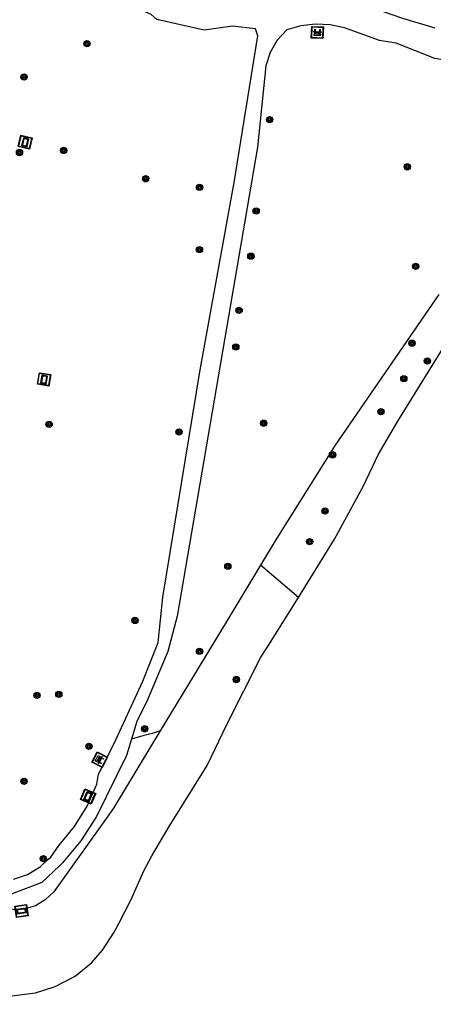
# Model space of a CAD drawing. Header units: metres. Extents: x 93870 to 95789, y 463036 to 464040.
# Tile 199 of 256: x 94489 to 94525, y 463474 to 463558. Entities that reach past the tile are written whole.
import ezdxf

# ---------------------------------------------------------------- set-up
doc = ezdxf.new("R2010")
doc.units = ezdxf.units.M
doc.header["$LTSCALE"] = 25.4
for name, color, linetype in [('Q_BANK_0', 7, 'Continuous'), ('Q_BOOM_0', 3, 'Continuous'), ('Q_INFORMATIEBORD_0', 7, 'Continuous'), ('T_CULTUURGRENS_0', 76, 'Continuous'), ('V_WEGGRENS_0', 7, 'Continuous'), ('W_WATERGRENS_0', 5, 'Continuous')]:
    doc.layers.add(name, color=color, linetype=linetype)

# ---------------------------------------------------------------- blocks, each defined once
blk = doc.blocks.new('Q_INFORMATIEBORD')
for points in [[(-0.5, 0.5), (0.5, 0.5), (0.5, -0.5), (-0.5, -0.5)], [(-0.369, 0.22), (0.358, 0.22), (0.358, -0.214), (-0.369, -0.214)]]:
    blk.add_lwpolyline(points, close=True)
for points in [[(-0.442, 0.464), (0.438, 0.464, -0.414214), (0.459, 0.442), (0.459, -0.437, -0.414214), (0.438, -0.459), (-0.442, -0.459, -0.414214), (-0.463, -0.437), (-0.463, 0.442), (-0.463, 0.444), (-0.463, 0.446), (-0.463, 0.448), (-0.462, 0.45), (-0.461, 0.451), (-0.46, 0.453), (-0.459, 0.455), (-0.458, 0.456), (-0.457, 0.457), (-0.456, 0.459), (-0.454, 0.46), (-0.453, 0.461), (-0.451, 0.462), (-0.449, 0.462), (-0.447, 0.463), (-0.446, 0.463), (-0.444, 0.464), (-0.442, 0.464)], [(-0.287, 0.16), (0.281, 0.16, -0.414214), (0.303, 0.139), (0.303, -0.134, -0.414214), (0.281, -0.156), (-0.287, -0.156, -0.414214), (-0.308, -0.134), (-0.308, 0.139), (-0.308, 0.14), (-0.308, 0.142), (-0.307, 0.144), (-0.307, 0.146), (-0.306, 0.148), (-0.305, 0.149), (-0.304, 0.151), (-0.303, 0.152), (-0.302, 0.154), (-0.3, 0.155), (-0.299, 0.156), (-0.297, 0.157), (-0.296, 0.158), (-0.294, 0.159), (-0.292, 0.159), (-0.29, 0.16), (-0.288, 0.16), (-0.287, 0.16)]]:
    blk.add_lwpolyline(points, format="xyb")
blk = doc.blocks.new('Q_BANK')
blk.add_lwpolyline([(-0.5, 0.5), (0.5, 0.5), (0.5, -0.5), (-0.5, -0.5)], close=True)
blk.add_lwpolyline([(-0.442, 0.464), (0.438, 0.464, -0.414214), (0.459, 0.442), (0.459, -0.437, -0.414214), (0.438, -0.459), (-0.442, -0.459, -0.414214), (-0.463, -0.437), (-0.463, 0.442), (-0.463, 0.444), (-0.463, 0.446), (-0.463, 0.448), (-0.462, 0.45), (-0.461, 0.451), (-0.46, 0.453), (-0.459, 0.455), (-0.458, 0.456), (-0.457, 0.457), (-0.456, 0.459), (-0.454, 0.46), (-0.453, 0.461), (-0.451, 0.462), (-0.449, 0.462), (-0.447, 0.463), (-0.446, 0.463), (-0.444, 0.464), (-0.442, 0.464)], format="xyb")
for points in [[(-0.267, 0.022), (-0.366, -0.078)], [(-0.18, 0.132), (-0.267, 0.132), (-0.267, 0.276)], [(-0.267, 0.276), (0.258, 0.276), (0.258, 0.132), (0.173, 0.132)], [(-0.18, 0.022), (-0.267, 0.022)], [(-0.267, 0.022), (-0.18, 0.022)], [(-0.18, 0.022), (-0.18, 0.132)], [(-0.18, 0.132), (-0.144, 0.132)], [(-0.144, 0.132), (-0.144, 0.022)], [(0.131, 0.132), (-0.144, 0.132)], [(0.131, 0.022), (-0.144, 0.022)], [(-0.144, 0.022), (0.131, 0.022)], [(0.131, 0.022), (-0.144, 0.022)], [(-0.144, 0.022), (0.131, 0.022)], [(-0.144, 0.022), (0.131, 0.022)], [(0.131, 0.022), (0.131, 0.132)], [(0.131, 0.132), (0.173, 0.132)], [(0.173, 0.132), (0.173, 0.022)], [(0.173, 0.022), (0.255, 0.022)], [(0.173, 0.022), (0.255, 0.022)], [(0.255, 0.022), (0.357, -0.078)], [(-0.236, -0.078), (-0.366, -0.078)], [(-0.192, -0.078), (-0.192, -0.27), (-0.236, -0.27), (-0.236, -0.078)], [(-0.236, -0.078), (-0.192, -0.078)], [(0.183, -0.078), (-0.192, -0.078)], [(0.226, -0.078), (0.226, -0.268), (0.183, -0.268), (0.183, -0.078)], [(0.183, -0.078), (0.226, -0.078)], [(0.357, -0.078), (0.226, -0.078)]]:
    blk.add_lwpolyline(points)
blk = doc.blocks.new('Q_BOOM')
for radius in [0.27, 0.18, 0.09]:
    blk.add_circle((0, 0), radius)

msp = doc.modelspace()

# ---------------------------------------------------------------- linework, layer by layer
at = {"layer": 'T_CULTUURGRENS_0'}
for p, q in [((94513.358, 463508.79), (94510.114, 463511.588)), ((94501.497, 463497.338), (94500.8, 463497.13))]:
    msp.add_line(p, q, dxfattribs=at)
for points in [[(94525.416, 463534.824), (94516.526, 463521.884), (94511.373, 463513.668), (94510.114, 463511.588)], [(94510.114, 463511.588), (94507.152, 463506.69), (94501.497, 463497.338)], [(94501.497, 463497.338), (94497.477, 463490.69), (94496.942, 463489.942), (94492.346, 463483.516), (94491.599, 463482.833), (94490.777, 463482.3), (94489.984, 463482.082), (94489.141, 463481.964), (94487.171, 463482.146), (94479.464, 463483.071), (94476.369, 463483.442), (94473.652, 463483.812), (94470.938, 463483.923)], [(94500.8, 463497.13), (94500, 463496.906), (94499.027, 463496.63)]]:
    msp.add_lwpolyline(points, dxfattribs=at)
at = {"layer": 'V_WEGGRENS_0'}
for points in [[(94516.833, 463565.437), (94516.896, 463563.656), (94517.27, 463561.927), (94517.971, 463560.56), (94519.083, 463559.684), (94522.31, 463558.579), (94525.085, 463557.75)], [(94509.676, 463557.636), (94507.712, 463557.869), (94505.267, 463557.533), (94501.2, 463558.447), (94500.715, 463558.874), (94500, 463559.19), (94498.613, 463560.282), (94496.644, 463561.079), (94492.357, 463562.198), (94485.32, 463563.451)], [(94497.51, 463496.198), (94500, 463501.604), (94501.324, 463504.946), (94501.72, 463508.821), (94504.922, 463528.362), (94507.84, 463544.442), (94509.864, 463557.037), (94509.676, 463557.636)], [(94512.378, 463557.568), (94511.55, 463556.675), (94510.932, 463555.628), (94510.554, 463554.475), (94509.863, 463547.482)], [(94533.37, 463554.575), (94532.132, 463554.187), (94530.995, 463554.109), (94525.085, 463555.093), (94521.765, 463556.412), (94520.338, 463556.648), (94517.313, 463557.734), (94516.086, 463557.997), (94514.832, 463558.057), (94513.585, 463557.912), (94512.378, 463557.568)], [(94509.863, 463547.482), (94502.953, 463507.193), (94502.143, 463504.164), (94500.394, 463500), (94499.48, 463498.144), (94499.027, 463496.63)], [(94499.027, 463496.63), (94498.585, 463495.237), (94496.005, 463489.973), (94494.67, 463487.908), (94493.105, 463486.011), (94492.826, 463485.743), (94491.332, 463484.307), (94488.782, 463483.347), (94486.033, 463483.171), (94484.55, 463483.076), (94479.99, 463483.562), (94477.535, 463484.186)], [(94488.902, 463484.597), (94490.093, 463485.003), (94491.172, 463485.65), (94491.794, 463486.229), (94492.093, 463486.507), (94492.813, 463487.538), (94494.134, 463489.119), (94495.215, 463490.872), (94496.034, 463492.762), (94496.185, 463493.614), (94497.51, 463496.198)]]:
    msp.add_lwpolyline(points, dxfattribs=at)
at = {"layer": 'W_WATERGRENS_0'}
for points in [[(94513.358, 463508.79), (94516.462, 463513.821), (94518.916, 463518.332), (94520.249, 463521.107), (94521.909, 463523.955), (94531.132, 463538.827), (94533.576, 463542.258), (94538.498, 463548.796), (94550.075, 463563.992)], [(94505.525, 463494.381), (94507.204, 463497.882), (94510.148, 463503.682), (94510.665, 463504.505), (94513.358, 463508.79)], [(94497.957, 463480.846), (94498.971, 463482.8), (94500.088, 463485.327), (94500.779, 463486.601), (94502.26, 463489.124), (94505.525, 463494.381)], [(94462.648, 463474.829), (94463.104, 463474.64), (94465.495, 463474.112), (94468.588, 463473.854), (94478.815, 463473.861), (94488.279, 463474.512), (94490.769, 463474.852), (94492.47, 463475.376), (94494.174, 463476.264), (94495.579, 463477.406), (94496.544, 463478.515), (94497.538, 463480.038), (94497.957, 463480.846)]]:
    msp.add_lwpolyline(points, dxfattribs=at)

# ---------------------------------------------------------------- block references
at = {"layer": 'Q_BANK_0'}
for p, rotation in [((94514.987, 463557.338), 177.2606642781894), ((94496.284, 463494.868), 62.85256914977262)]:
    msp.add_blockref('Q_BANK', p, dxfattribs=dict(at, rotation=rotation))
at = {"layer": 'Q_BOOM_0'}
for p, rotation in [((94495.198, 463556.383), 157.9631777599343), ((94489.792, 463553.52), 81.36308013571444), ((94510.889, 463549.848), 84.35674586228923), ((94489.405, 463547.023), 77.0209400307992), ((94493.197, 463547.201), 77.0209400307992), ((94522.72, 463545.791), 57.64542039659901), ((94500.249, 463544.77), 79.71459538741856), ((94504.869, 463544.041), 79.71459538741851), ((94509.733, 463542.005), 80.26784275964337), ((94504.863, 463538.674), 79.71459538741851), ((94509.28, 463538.12), 80.26784275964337), ((94523.433, 463537.253), 52.4641521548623), ((94508.269, 463533.475), 80.26784275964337), ((94507.987, 463530.314), 80.26784275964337), ((94523.12, 463530.649), 55.51027298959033), ((94524.447, 463529.117), 58.1945200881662), ((94522.42, 463527.602), 58.1945200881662), ((94520.451, 463524.758), 55.51027298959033), ((94491.947, 463523.669), 80.69417905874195), ((94510.384, 463523.774), 80.26784275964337), ((94503.112, 463523.017), 80.694179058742), ((94516.296, 463521.052), 57.90443956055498), ((94515.65, 463516.236), 61.45365245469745), ((94514.323, 463513.603), 58.32646175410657), ((94507.3, 463511.475), 58.83710984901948), ((94499.319, 463506.827), 84.16499737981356), ((94504.869, 463504.183), 58.83933917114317), ((94508.03, 463501.753), 63.08827891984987), ((94490.914, 463500.401), 65.26923410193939), ((94492.783, 463500.479), 65.26923410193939), ((94500.155, 463497.517), 15.64224645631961), ((94495.369, 463496.012), 62.85256914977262), ((94489.792, 463493.004), 58.33964356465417), ((94491.455, 463486.372), 42.94948660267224)]:
    msp.add_blockref('Q_BOOM', p, dxfattribs=dict(at, rotation=rotation))
at = {"layer": 'Q_INFORMATIEBORD_0'}
for p, rotation in [((94489.898, 463547.908), 77.0209400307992), ((94491.521, 463527.533), 80.694179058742), ((94495.29, 463491.709), 66.57130719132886), ((94489.575, 463481.869), 7.968277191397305)]:
    msp.add_blockref('Q_INFORMATIEBORD', p, dxfattribs=dict(at, rotation=rotation))

doc.saveas('drawing.dxf')
